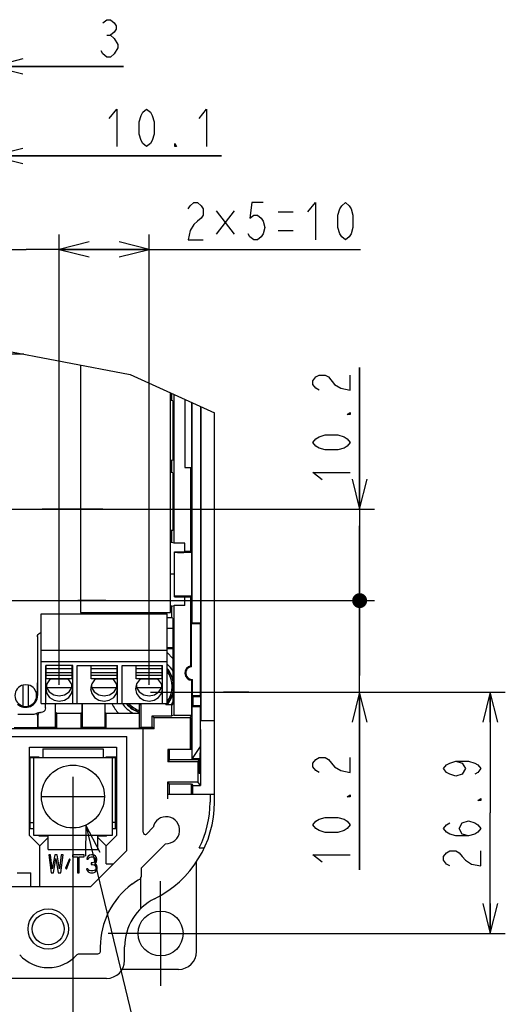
# Model space of a CAD drawing. Extents: x 33 to 410, y 12 to 287.
# Tile 13 of 18: x 264 to 296, y 64 to 130. Entities that reach past the tile are written whole.
import ezdxf

# ---------------------------------------------------------------- set-up
doc = ezdxf.new("R2010")
doc.units = 0
doc.header["$LTSCALE"] = 23.1
doc.linetypes.add('CENTER', pattern=[0.6, 0.375, -0.075, 0.075, -0.075])
doc.layers.get('0').update_dxf_attribs({"linetype": 'CONTINUOUS'})
for name, color, linetype in [('ALL_CURVE', 7, 'CONTINUOUS'), ('ALL_DIM', 7, 'CONTINUOUS'), ('ALL_NOTE', 7, 'CONTINUOUS'), ('DEFAULT_1', 7, 'CENTER')]:
    doc.layers.add(name, color=color, linetype=linetype)
doc.dimstyles.get("Standard").update_dxf_attribs({"dimtxt": 2.5, "dimasz": 2.5, "dimexe": 1.25, "dimexo": 0.625, "dimtad": 1, "dimcen": 2.5, "dimazin": 3, "dimtfac": 1, "dimtmove": 0, "dimatfit": 3})

# ---------------------------------------------------------------- blocks, each defined once
blk = doc.blocks.new('_OPEN')
at = {"color": 0, "linetype": 'BYBLOCK'}
for p, q in [((0, 0), (-1, 0.25)), ((-1, -0.25), (0, 0)), ((-1, 0), (0, 0))]:
    blk.add_line(p, q, dxfattribs=at)
blk = doc.blocks.new('*D15')
at = {"layer": 'ALL_DIM', "color": 2, "linetype": 'CONTINUOUS'}
for p, q in [((221.532, 77.459), (221.532, 45.225)), ((267.312, 77.459), (267.312, 45.225)), ((221.532, 46.225), (244.422, 46.225)), ((267.312, 46.225), (244.422, 46.225))]:
    blk.add_line(p, q, dxfattribs=at)
at = {"layer": 'ALL_DIM', "color": 2, "linetype": 'CONTINUOUS', "xscale": 2, "yscale": 2, "zscale": 2, "rotation": 180}
blk.add_blockref('_OPEN', (221.532, 46.225), dxfattribs=at)
at = {"layer": 'ALL_DIM', "color": 2, "linetype": 'CONTINUOUS', "xscale": 2, "yscale": 2, "zscale": 2}
blk.add_blockref('_OPEN', (267.312, 46.225), dxfattribs=at)
blk = doc.blocks.new('*D18')
at = {"layer": 'ALL_DIM', "color": 2, "linetype": 'CONTINUOUS'}
for p, q in [((272.483, 84.678), (296.173, 84.678)), ((295.173, 84.678), (295.173, 76.619)), ((295.173, 68.559), (295.173, 76.619)), ((273.412, 68.559), (296.173, 68.559))]:
    blk.add_line(p, q, dxfattribs=at)
at = {"layer": 'ALL_DIM', "color": 2, "linetype": 'CONTINUOUS', "xscale": 2, "yscale": 2, "zscale": 2}
for p, rotation in [((295.173, 84.678), 90), ((295.173, 68.559), 270)]:
    blk.add_blockref('_OPEN', p, dxfattribs=dict(at, rotation=rotation))
blk = doc.blocks.new('_DOT')
at = {"color": 0, "linetype": 'BYBLOCK'}
blk.add_line((-0.25, 0), (-1, 0), dxfattribs=at)
at = {"color": 0, "linetype": 'BYBLOCK', "const_width": 0.25}
blk.add_lwpolyline([(-0.125, 0, 1), (0.125, 0, 1)], format="xyb", close=True, dxfattribs=at)
blk = doc.blocks.new('*D19')
at = {"layer": 'ALL_DIM', "color": 2, "linetype": 'CONTINUOUS'}
for p, q in [((286.449, 90.798), (286.449, 95.798)), ((286.449, 95.798), (286.449, 87.738)), ((260.532, 90.798), (287.449, 90.798)), ((286.449, 72.816), (286.449, 87.738)), ((272.617, 84.678), (287.449, 84.678)), ((286.449, 84.678), (286.449, 72.816))]:
    blk.add_line(p, q, dxfattribs=at)
at = {"layer": 'ALL_DIM', "color": 2, "linetype": 'CONTINUOUS', "xscale": 2, "yscale": 2, "zscale": 2}
for name, p, rotation in [('_DOT', (286.449, 90.798), 270), ('_OPEN', (286.449, 84.678), 90)]:
    blk.add_blockref(name, p, dxfattribs=dict(at, rotation=rotation))
blk = doc.blocks.new('*D20')
at = {"layer": 'ALL_DIM', "color": 2, "linetype": 'CONTINUOUS'}
for p, q in [((286.449, 96.918), (286.449, 106.369)), ((286.449, 106.369), (286.449, 93.858)), ((256.262, 96.918), (287.449, 96.918)), ((286.449, 85.798), (286.449, 93.858)), ((269.812, 90.798), (287.449, 90.798)), ((286.449, 90.798), (286.449, 85.798))]:
    blk.add_line(p, q, dxfattribs=at)
at = {"layer": 'ALL_DIM', "color": 2, "linetype": 'CONTINUOUS', "xscale": 2, "yscale": 2, "zscale": 2}
for name, p, rotation in [('_OPEN', (286.449, 96.918), 270), ('_DOT', (286.449, 90.798), 90)]:
    blk.add_blockref(name, p, dxfattribs=dict(at, rotation=rotation))
blk = doc.blocks.new('*D21')
at = {"layer": 'ALL_DIM', "color": 2, "linetype": 'CONTINUOUS'}
for p, q in [((266.394, 85.163), (266.394, 115.27)), ((272.394, 85.163), (272.394, 115.27)), ((266.394, 114.27), (269.394, 114.27)), ((272.394, 114.27), (269.394, 114.27)), ((269.394, 114.27), (286.502, 114.27))]:
    blk.add_line(p, q, dxfattribs=at)
at = {"layer": 'ALL_DIM', "color": 2, "linetype": 'CONTINUOUS', "xscale": 2, "yscale": 2, "zscale": 2, "rotation": 180}
blk.add_blockref('_OPEN', (266.394, 114.27), dxfattribs=at)
at = {"layer": 'ALL_DIM', "color": 2, "linetype": 'CONTINUOUS', "xscale": 2, "yscale": 2, "zscale": 2}
blk.add_blockref('_OPEN', (272.394, 114.27), dxfattribs=at)
blk = doc.blocks.new('*D22')
at = {"layer": 'ALL_DIM', "color": 2, "linetype": 'CONTINUOUS'}
for p, q in [((261.972, 85.163), (261.972, 115.27)), ((266.394, 85.163), (266.394, 115.27)), ((261.972, 114.27), (253.266, 114.27)), ((253.266, 114.27), (264.183, 114.27)), ((271.394, 114.27), (264.183, 114.27)), ((266.394, 114.27), (271.394, 114.27))]:
    blk.add_line(p, q, dxfattribs=at)
at = {"layer": 'ALL_DIM', "color": 2, "linetype": 'CONTINUOUS', "xscale": 2, "yscale": 2, "zscale": 2}
blk.add_blockref('_OPEN', (261.972, 114.27), dxfattribs=at)
at = {"layer": 'ALL_DIM', "color": 2, "linetype": 'CONTINUOUS', "xscale": 2, "yscale": 2, "zscale": 2, "rotation": 180}
blk.add_blockref('_OPEN', (266.394, 114.27), dxfattribs=at)
blk = doc.blocks.new('*D23')
at = {"layer": 'ALL_DIM', "color": 2, "linetype": 'CONTINUOUS'}
for p, q in [((260.202, 118.763), (260.202, 127.489)), ((261.972, 85.163), (261.972, 127.489)), ((260.202, 126.489), (255.202, 126.489)), ((255.202, 126.489), (261.087, 126.489)), ((270.69, 126.489), (261.087, 126.489)), ((261.972, 126.489), (270.69, 126.489)), ((260.202, 91.283), (260.202, 112.745))]:
    blk.add_line(p, q, dxfattribs=at)
at = {"layer": 'ALL_DIM', "color": 2, "linetype": 'CONTINUOUS', "xscale": 2, "yscale": 2, "zscale": 2}
blk.add_blockref('_OPEN', (260.202, 126.489), dxfattribs=at)
at = {"layer": 'ALL_DIM', "color": 2, "linetype": 'CONTINUOUS', "xscale": 2, "yscale": 2, "zscale": 2, "rotation": 180}
blk.add_blockref('_OPEN', (261.972, 126.489), dxfattribs=at)
blk = doc.blocks.new('*D25')
at = {"layer": 'ALL_DIM', "color": 2, "linetype": 'CONTINUOUS'}
for p, q in [((255.912, 118.88), (255.912, 121.508)), ((261.972, 118.498), (261.972, 121.508)), ((255.912, 120.508), (250.912, 120.508)), ((250.912, 120.508), (258.942, 120.508)), ((277.232, 120.508), (258.942, 120.508)), ((261.972, 120.508), (277.232, 120.508)), ((255.912, 97.403), (255.912, 113.067))]:
    blk.add_line(p, q, dxfattribs=at)
at = {"layer": 'ALL_DIM', "color": 2, "linetype": 'CONTINUOUS', "xscale": 2, "yscale": 2, "zscale": 2}
blk.add_blockref('_OPEN', (255.912, 120.508), dxfattribs=at)
at = {"layer": 'ALL_DIM', "color": 2, "linetype": 'CONTINUOUS', "xscale": 2, "yscale": 2, "zscale": 2, "rotation": 180}
blk.add_blockref('_OPEN', (261.972, 120.508), dxfattribs=at)

msp = doc.modelspace()

# ---------------------------------------------------------------- linework, layer by layer
at = {"color": 7, "linetype": 'CONTINUOUS'}
for p, q in [((261.78, 107.689), (271.121, 105.905)), ((264.032, 107.259), (262.542, 107.259)), ((267.822, 106.535), (267.822, 90.007)), ((271.121, 105.905), (276.762, 103.354)), ((273.822, 90.007), (273.822, 104.684)), ((273.904, 104.16), (273.904, 104.646)), ((273.904, 104.16), (273.822, 104.16)), ((273.983, 104.144), (273.904, 104.16)), ((273.983, 104.144), (273.983, 100.174)), ((274.062, 94.649), (274.062, 104.575)), ((274.782, 104.249), (274.782, 99.699)), ((275.226, 104.048), (275.226, 99.699)), ((275.276, 89.322), (275.276, 104.026)), ((275.851, 89.322), (275.851, 103.766)), ((275.862, 82.779), (275.862, 103.761)), ((276.762, 77.334), (276.762, 103.354)), ((273.904, 100.158), (273.822, 100.158)), ((273.983, 100.174), (273.904, 100.158)), ((273.904, 99.36), (273.904, 100.158)), ((273.904, 99.36), (273.822, 99.36)), ((273.983, 99.344), (273.904, 99.36)), ((273.983, 99.344), (273.983, 95.494)), ((274.782, 99.699), (275.226, 99.699)), ((275.191, 94.078), (275.191, 99.699)), ((273.904, 95.478), (273.822, 95.478)), ((273.983, 95.494), (273.904, 95.478)), ((273.904, 94.68), (273.904, 95.478)), ((273.904, 94.68), (273.822, 94.68)), ((274.062, 94.649), (273.904, 94.68)), ((274.774, 94.649), (274.062, 94.649)), ((274.761, 94.059), (274.774, 94.078)), ((274.774, 94.078), (274.774, 94.649)), ((275.191, 94.078), (274.774, 94.078)), ((275.191, 94.078), (275.23, 94.022)), ((274.085, 94.059), (274.761, 94.059)), ((274.111, 94.033), (274.085, 94.059)), ((274.085, 91.059), (274.085, 94.059)), ((275.23, 94.022), (274.711, 94.022)), ((275.23, 94.022), (275.23, 91.096)), ((274.085, 92.559), (273.822, 92.559)), ((274.111, 91.085), (274.085, 91.059)), ((274.085, 91.059), (274.761, 91.059)), ((275.23, 91.096), (274.711, 91.096)), ((274.761, 91.059), (274.774, 91.04)), ((275.191, 91.04), (274.774, 91.04)), ((274.774, 90.47), (274.774, 91.04)), ((275.191, 91.04), (275.23, 91.096)), ((275.191, 86.434), (275.191, 91.04)), ((273.904, 90.438), (273.822, 90.438)), ((273.904, 90.438), (274.062, 90.47)), ((273.904, 89.64), (273.904, 90.438)), ((274.774, 90.47), (274.062, 90.47)), ((274.062, 83.136), (274.062, 90.47)), ((265.194, 89.919), (273.594, 89.919)), ((265.194, 83.919), (265.194, 89.919)), ((267.822, 90.007), (273.822, 90.007)), ((273.594, 83.919), (273.594, 89.919)), ((273.904, 89.64), (273.594, 89.64)), ((273.983, 89.624), (273.904, 89.64)), ((273.983, 89.624), (273.983, 83.859)), ((273.594, 88.959), (273.983, 88.959)), ((275.232, 89.259), (275.276, 89.322)), ((275.807, 89.259), (275.232, 89.259)), ((275.232, 86.379), (275.232, 89.259)), ((275.276, 89.322), (275.851, 89.322)), ((275.851, 89.322), (275.807, 89.259)), ((275.807, 89.259), (275.807, 88.959)), ((275.829, 88.959), (275.807, 88.959)), ((275.829, 84.759), (275.829, 88.959)), ((264.941, 88.389), (264.941, 86.579)), ((264.949, 88.393), (264.949, 84.459)), ((273.594, 87.67), (273.983, 87.67)), ((273.983, 87.572), (273.594, 87.565)), ((265.194, 87.48), (273.594, 87.48)), ((273.594, 87.327), (273.983, 86.938)), ((265.194, 86.739), (273.594, 86.739)), ((267.294, 86.463), (265.494, 86.463)), ((265.494, 83.919), (265.494, 86.463)), ((265.524, 85.576), (265.524, 86.459)), ((267.264, 86.238), (265.524, 86.238)), ((267.264, 85.576), (267.264, 86.459)), ((267.294, 83.919), (267.294, 86.463)), ((267.594, 86.463), (270.294, 86.463)), ((267.594, 83.919), (267.594, 86.463)), ((268.524, 85.576), (268.524, 86.459)), ((270.264, 86.238), (268.524, 86.238)), ((270.264, 85.576), (270.264, 86.459)), ((270.294, 83.919), (270.294, 86.463)), ((270.594, 86.463), (273.294, 86.463)), ((270.594, 83.919), (270.594, 86.463)), ((271.524, 85.576), (271.524, 86.459)), ((273.264, 86.238), (271.524, 86.238)), ((273.264, 85.576), (273.264, 86.459)), ((273.294, 83.919), (273.294, 86.463)), ((267.264, 85.984), (265.524, 85.984)), ((267.264, 85.796), (265.524, 85.796)), ((267.264, 85.576), (265.524, 85.576)), ((266.96, 85.541), (265.827, 85.541)), ((270.264, 85.984), (268.524, 85.984)), ((270.264, 85.796), (268.524, 85.796)), ((270.264, 85.576), (268.524, 85.576)), ((269.96, 85.541), (268.827, 85.541)), ((273.264, 85.984), (271.524, 85.984)), ((273.264, 85.796), (271.524, 85.796)), ((273.264, 85.576), (271.524, 85.576)), ((272.96, 85.541), (271.827, 85.541)), ((275.296, 84.459), (275.296, 85.539)), ((263.982, 83.758), (263.982, 85.161)), ((264.342, 83.758), (264.342, 85.161)), ((265.525, 85.059), (265.545, 84.989)), ((265.545, 85.151), (265.545, 84.989)), ((265.545, 84.989), (267.242, 84.989)), ((267.053, 84.701), (267.242, 84.989)), ((267.242, 84.989), (267.242, 85.151)), ((267.242, 84.989), (267.262, 85.059)), ((268.525, 85.059), (268.545, 84.989)), ((268.545, 85.151), (268.545, 84.989)), ((268.545, 84.989), (270.242, 84.989)), ((270.053, 84.701), (270.242, 84.989)), ((270.242, 84.989), (270.242, 85.151)), ((270.242, 84.989), (270.262, 85.059)), ((271.525, 85.059), (271.545, 84.989)), ((271.545, 85.151), (271.545, 84.989)), ((271.545, 84.989), (273.242, 84.989)), ((273.053, 84.701), (273.242, 84.989)), ((273.242, 84.989), (273.242, 85.151)), ((273.242, 84.989), (273.262, 85.059)), ((275.255, 83.136), (275.255, 85.479)), ((275.296, 84.459), (275.807, 84.459)), ((275.296, 84.459), (275.34, 84.396)), ((275.34, 84.396), (275.851, 84.396)), ((275.34, 83.801), (275.34, 84.396)), ((275.807, 84.759), (275.829, 84.759)), ((275.807, 84.759), (275.807, 84.459)), ((275.851, 84.396), (275.807, 84.459)), ((275.851, 83.801), (275.851, 84.396)), ((265.194, 83.919), (273.594, 83.919)), ((265.482, 83.635), (265.482, 83.919)), ((266.142, 83.859), (266.151, 83.919)), ((266.142, 82.337), (266.142, 83.859)), ((266.163, 83.919), (266.152, 83.849)), ((266.152, 83.328), (266.152, 83.849)), ((267.931, 83.328), (267.931, 83.919)), ((267.942, 82.337), (267.942, 83.919)), ((269.442, 83.919), (269.442, 82.337)), ((269.452, 83.328), (269.452, 83.919)), ((271.763, 83.859), (271.831, 83.859)), ((271.763, 82.282), (271.763, 83.859)), ((271.831, 83.859), (271.831, 83.919)), ((271.842, 83.919), (271.842, 82.337)), ((273.501, 83.859), (273.501, 83.919)), ((273.501, 83.859), (273.983, 83.859)), ((273.904, 83.105), (273.904, 83.859)), ((275.277, 83.711), (275.34, 83.801)), ((275.277, 83.711), (275.805, 83.735)), ((275.277, 80.251), (275.277, 83.711)), ((275.34, 83.801), (275.851, 83.801)), ((275.851, 83.801), (275.805, 83.735)), ((275.805, 83.735), (275.805, 81.042)), ((264.702, 83.193), (263.622, 83.193)), ((264.942, 83.133), (264.942, 82.315)), ((264.973, 83.155), (264.973, 82.337)), ((265.05, 83.313), (265.019, 83.313)), ((265.153, 83.335), (265.182, 83.335)), ((266.22, 83.28), (266.152, 83.328)), ((266.22, 83.28), (267.863, 83.28)), ((266.22, 83.28), (266.22, 82.282)), ((267.931, 83.328), (267.863, 83.28)), ((267.863, 82.282), (267.863, 83.28)), ((269.452, 83.328), (269.52, 83.28)), ((269.52, 83.28), (271.763, 83.28)), ((269.52, 82.282), (269.52, 83.28)), ((272.596, 83.105), (273.904, 83.105)), ((272.596, 83.105), (272.742, 82.959)), ((272.596, 82.337), (272.596, 83.105)), ((275.131, 82.959), (272.742, 82.959)), ((272.742, 82.235), (272.742, 82.959)), ((274.062, 83.136), (273.904, 83.105)), ((274.062, 83.136), (275.255, 83.136)), ((275.131, 82.959), (275.255, 83.136)), ((275.131, 82.959), (275.131, 80.859)), ((275.262, 82.959), (275.232, 82.959)), ((275.232, 80.859), (275.232, 82.959)), ((275.262, 80.205), (275.262, 82.959)), ((248.142, 82.261), (271.95, 82.261)), ((263.382, 82.315), (264.942, 82.315)), ((264.942, 82.315), (264.973, 82.337)), ((264.973, 82.337), (266.142, 82.337)), ((266.142, 82.337), (266.22, 82.282)), ((266.22, 82.282), (267.863, 82.282)), ((267.863, 82.282), (267.942, 82.337)), ((267.942, 82.337), (269.442, 82.337)), ((269.442, 82.337), (269.52, 82.282)), ((269.52, 82.282), (271.763, 82.282)), ((271.763, 82.282), (271.842, 82.337)), ((271.842, 82.337), (272.596, 82.337)), ((271.987, 82.235), (271.95, 82.261)), ((272.742, 82.235), (271.987, 82.235)), ((271.987, 82.235), (271.987, 75.335)), ((272.742, 82.235), (272.596, 82.337)), ((275.825, 82.779), (276.762, 82.779)), ((247.842, 81.729), (270.912, 81.729)), ((270.912, 74.109), (270.912, 81.729)), ((275.818, 82.179), (275.818, 78.448)), ((264.402, 81.009), (270.222, 81.009)), ((264.402, 75.099), (264.402, 81.009)), ((270.222, 81.009), (270.222, 75.099)), ((275.805, 81.042), (275.277, 80.251)), ((275.805, 81.042), (275.788, 80.228)), ((265.062, 80.349), (264.402, 80.349)), ((264.702, 80.289), (264.462, 80.289)), ((264.462, 75.549), (264.462, 80.289)), ((264.702, 80.319), (269.922, 80.319)), ((264.702, 75.099), (264.702, 80.319)), ((265.062, 80.319), (265.062, 80.349)), ((265.302, 80.889), (269.322, 80.889)), ((265.302, 80.889), (265.302, 80.319)), ((269.322, 80.889), (269.322, 80.319)), ((270.222, 80.349), (269.502, 80.349)), ((269.502, 80.319), (269.502, 80.349)), ((269.922, 80.319), (269.922, 75.099)), ((270.162, 80.289), (269.922, 80.289)), ((270.162, 75.549), (270.162, 80.289)), ((275.232, 80.859), (273.638, 80.859)), ((273.638, 80.859), (273.638, 80.019)), ((273.739, 80.859), (273.739, 80.164)), ((273.739, 80.164), (273.638, 80.019)), ((275.642, 80.019), (273.638, 80.019)), ((275.743, 80.164), (273.739, 80.164)), ((275.277, 80.228), (275.262, 80.205)), ((275.262, 80.205), (275.772, 80.205)), ((275.277, 80.251), (275.277, 80.228)), ((275.788, 80.228), (275.277, 80.228)), ((275.743, 80.164), (275.642, 80.019)), ((275.642, 80.019), (275.642, 78.699)), ((275.743, 80.164), (275.743, 79.239)), ((275.788, 80.228), (275.772, 80.205)), ((275.772, 79.239), (275.772, 80.205)), ((275.772, 79.239), (275.743, 79.239)), ((273.638, 78.699), (275.642, 78.699)), ((273.739, 78.555), (273.638, 78.699)), ((273.638, 77.559), (273.638, 78.699)), ((273.739, 78.555), (275.232, 78.555)), ((273.739, 78.555), (273.739, 77.859)), ((275.232, 78.555), (275.307, 78.448)), ((275.232, 77.859), (275.232, 78.555)), ((275.307, 78.448), (275.818, 78.448)), ((275.307, 77.859), (275.307, 78.448)), ((275.818, 78.448), (275.642, 78.699)), ((264.402, 78.069), (264.462, 78.069)), ((273.641, 77.859), (276.762, 77.859)), ((276.462, 77.859), (276.462, 77.332)), ((264.462, 75.969), (264.702, 75.969)), ((270.162, 75.969), (269.922, 75.969)), ((264.702, 75.549), (264.402, 75.549)), ((265.092, 74.409), (264.402, 75.099)), ((269.922, 75.099), (264.702, 75.099)), ((265.062, 75.069), (265.062, 75.099)), ((265.662, 75.069), (265.062, 75.069)), ((265.662, 74.169), (265.662, 75.069)), ((269.562, 75.069), (268.962, 75.069)), ((268.962, 74.169), (268.962, 75.069)), ((270.222, 75.099), (269.532, 74.409)), ((269.562, 75.069), (269.562, 75.099)), ((270.222, 75.549), (269.922, 75.549)), ((272.655, 75.63), (272.251, 75.226)), ((265.092, 74.409), (265.632, 74.949)), ((265.092, 71.709), (265.092, 74.409)), ((265.632, 74.949), (265.662, 74.949)), ((268.962, 74.949), (268.992, 74.949)), ((268.992, 74.949), (269.532, 74.409)), ((269.532, 73.209), (269.532, 74.409)), ((271.88, 72.952), (273.489, 74.56)), ((265.662, 74.169), (268.962, 74.169)), ((265.812, 73.809), (265.692, 73.809)), ((265.692, 73.809), (265.852, 72.609)), ((265.932, 72.89), (265.812, 73.809)), ((266.092, 73.809), (265.932, 72.89)), ((266.252, 73.809), (266.092, 73.809)), ((266.412, 72.89), (266.252, 73.809)), ((266.532, 73.809), (266.412, 72.89)), ((266.492, 72.609), (266.652, 73.809)), ((266.652, 73.809), (266.532, 73.809)), ((268.052, 73.809), (267.292, 73.809)), ((267.292, 73.809), (267.292, 73.681)), ((267.292, 73.681), (267.612, 73.681)), ((267.612, 73.681), (267.612, 72.609)), ((267.732, 73.681), (268.052, 73.681)), ((267.732, 72.609), (267.732, 73.681)), ((268.052, 73.681), (268.052, 73.809)), ((268.332, 73.732), (268.252, 73.63)), ((268.412, 73.784), (268.332, 73.732)), ((268.552, 73.809), (268.412, 73.784)), ((268.432, 73.656), (268.532, 73.681)), ((270.912, 74.109), (268.512, 71.709)), ((268.532, 73.681), (268.612, 73.681)), ((268.592, 73.809), (268.552, 73.809)), ((268.732, 73.784), (268.592, 73.809)), ((268.612, 73.681), (268.712, 73.656)), ((268.812, 73.732), (268.732, 73.784)), ((268.892, 73.63), (268.812, 73.732)), ((275.747, 74.277), (276.078, 74.271)), ((266.012, 72.609), (266.172, 73.579)), ((266.172, 73.579), (266.332, 72.609)), ((267.072, 73.554), (266.812, 72.915)), ((266.872, 72.864), (267.132, 73.503)), ((267.132, 73.503), (267.072, 73.554)), ((268.252, 73.63), (268.232, 73.528)), ((268.232, 73.528), (268.332, 73.528)), ((268.332, 73.528), (268.372, 73.605)), ((268.372, 73.605), (268.432, 73.656)), ((268.612, 73.273), (268.532, 73.273)), ((268.532, 73.273), (268.532, 73.171)), ((268.532, 73.171), (268.612, 73.171)), ((268.732, 73.324), (268.612, 73.273)), ((268.612, 73.171), (268.732, 73.145)), ((268.712, 73.656), (268.772, 73.605)), ((268.772, 73.375), (268.732, 73.324)), ((268.732, 73.145), (268.792, 73.094)), ((268.772, 73.605), (268.812, 73.528)), ((268.812, 73.477), (268.772, 73.375)), ((268.772, 73.222), (268.852, 73.298)), ((268.872, 73.171), (268.772, 73.222)), ((268.792, 73.094), (268.832, 72.992)), ((268.812, 73.528), (268.812, 73.477)), ((268.852, 73.298), (268.892, 73.375)), ((268.912, 73.094), (268.872, 73.171)), ((268.912, 73.528), (268.892, 73.63)), ((268.892, 73.375), (268.912, 73.477)), ((268.912, 73.477), (268.912, 73.528)), ((268.932, 72.992), (268.912, 73.094)), ((269.532, 73.209), (270.012, 73.209)), ((275.562, 67.359), (275.562, 73.359)), ((263.592, 72.609), (264.492, 72.609)), ((264.492, 71.709), (264.492, 72.609)), ((265.852, 72.609), (266.012, 72.609)), ((266.332, 72.609), (266.492, 72.609)), ((266.812, 72.915), (266.872, 72.864)), ((267.612, 72.609), (267.732, 72.609)), ((268.312, 72.89), (268.212, 72.89)), ((268.212, 72.89), (268.232, 72.813)), ((268.232, 72.813), (268.272, 72.737)), ((268.272, 72.737), (268.332, 72.686)), ((268.332, 72.839), (268.312, 72.89)), ((268.372, 72.788), (268.332, 72.839)), ((268.332, 72.686), (268.412, 72.635)), ((268.412, 72.762), (268.372, 72.788)), ((268.512, 72.737), (268.412, 72.762)), ((268.412, 72.635), (268.492, 72.609)), ((268.492, 72.609), (268.652, 72.609)), ((268.632, 72.737), (268.512, 72.737)), ((268.732, 72.762), (268.632, 72.737)), ((268.652, 72.609), (268.732, 72.635)), ((268.772, 72.788), (268.732, 72.762)), ((268.732, 72.635), (268.812, 72.686)), ((268.812, 72.839), (268.772, 72.788)), ((268.832, 72.89), (268.812, 72.839)), ((268.812, 72.686), (268.872, 72.737)), ((268.832, 72.992), (268.832, 72.89)), ((268.872, 72.737), (268.912, 72.813)), ((268.912, 72.813), (268.932, 72.89)), ((268.932, 72.89), (268.932, 72.992)), ((271.88, 72.35), (271.88, 72.952)), ((220.332, 71.709), (268.512, 71.709)), ((271.842, 70.23), (271.842, 72.326)), ((268.958, 67.183), (267.699, 67.183)), ((269.138, 67.659), (269.138, 67.363)), ((270.762, 66.759), (270.762, 67.659)), ((274.362, 66.159), (270.593, 66.159)), ((269.562, 65.559), (199.962, 65.559))]:
    msp.add_line(p, q, dxfattribs=at)
at = {"color": 2, "linetype": 'CONTINUOUS'}
for p, q in [((269.297, 96.918), (265.267, 96.918)), ((269.508, 90.798), (267.637, 90.798)), ((279.049, 84.678), (277.365, 84.678))]:
    msp.add_line(p, q, dxfattribs=at)
at = {"color": 7, "linetype": 'CONTINUOUS'}
for points in [[(274.111, 94.033), (274.134, 94.03), (274.195, 94.028), (274.291, 94.025), (274.414, 94.024), (274.558, 94.023), (274.711, 94.022)], [(274.711, 91.096), (274.558, 91.095), (274.414, 91.094), (274.291, 91.093), (274.195, 91.091), (274.134, 91.088), (274.111, 91.085)], [(264.941, 88.389), (264.954, 88.471), (264.991, 88.546), (265.051, 88.606), (265.127, 88.646), (265.194, 88.656)], [(264.941, 86.579), (264.941, 86.227), (264.939, 85.87), (264.936, 85.509), (264.932, 85.151), (264.927, 84.803), (264.92, 84.459)], [(275.232, 86.379), (275.219, 86.398), (275.205, 86.416), (275.191, 86.434)], [(265.883, 85.576), (265.757, 85.498), (265.562, 85.23), (265.494, 84.913)], [(267.294, 84.913), (267.225, 85.23), (267.03, 85.498), (266.904, 85.576)], [(268.883, 85.576), (268.757, 85.498), (268.562, 85.23), (268.494, 84.913)], [(270.294, 84.913), (270.225, 85.23), (270.03, 85.498), (269.904, 85.576)], [(271.883, 85.576), (271.757, 85.498), (271.562, 85.23), (271.494, 84.913)], [(273.294, 84.913), (273.225, 85.23), (273.03, 85.498), (272.904, 85.576)], [(275.296, 85.539), (275.282, 85.519), (275.269, 85.499), (275.255, 85.479)], [(264.342, 85.161), (264.162, 85.183), (263.982, 85.161)], [(265.494, 84.913), (265.562, 84.596), (265.757, 84.327), (266.049, 84.148), (266.394, 84.085), (266.738, 84.148), (267.03, 84.327), (267.225, 84.596), (267.294, 84.913)], [(265.545, 84.989), (265.734, 84.701), (266.034, 84.506), (266.394, 84.437), (266.753, 84.506), (267.053, 84.701)], [(268.494, 84.913), (268.562, 84.596), (268.757, 84.327), (269.049, 84.148), (269.394, 84.085), (269.738, 84.148), (270.03, 84.327), (270.225, 84.596), (270.294, 84.913)], [(268.545, 84.989), (268.734, 84.701), (269.034, 84.506), (269.394, 84.437), (269.753, 84.506), (270.053, 84.701)], [(271.494, 84.913), (271.562, 84.596), (271.757, 84.327), (272.049, 84.148), (272.394, 84.085), (272.738, 84.148), (273.03, 84.327), (273.225, 84.596), (273.294, 84.913)], [(271.545, 84.989), (271.734, 84.701), (272.034, 84.506), (272.394, 84.437), (272.753, 84.506), (273.053, 84.701)], [(263.982, 83.758), (264.162, 83.735), (264.342, 83.758)], [(265.482, 83.635), (265.467, 83.543), (265.424, 83.459), (265.358, 83.393), (265.274, 83.35), (265.182, 83.335)], [(264.841, 83.228), (264.774, 83.202), (264.702, 83.193)], [(264.841, 83.228), (264.936, 83.293), (264.976, 83.308), (265.019, 83.313)], [(264.942, 83.133), (264.95, 83.189), (264.976, 83.239), (265.018, 83.281)], [(265.05, 83.303), (265.007, 83.261), (264.982, 83.211), (264.973, 83.155)], [(265.153, 83.335), (265.097, 83.327), (265.05, 83.303)], [(275.818, 82.179), (275.818, 82.334), (275.819, 82.479), (275.82, 82.603), (275.821, 82.699), (275.823, 82.759), (275.825, 82.779)], [(273.638, 77.559), (273.638, 77.652), (273.638, 77.735), (273.639, 77.802), (273.64, 77.844), (273.641, 77.859)], [(271.242, 71.849), (271.408, 71.968), (271.556, 72.067), (271.676, 72.143), (271.767, 72.198), (271.824, 72.231), (271.842, 72.243)], [(271.842, 72.326), (271.851, 72.333), (271.88, 72.35)], [(267.699, 67.183), (267.65, 67.176), (267.604, 67.156), (267.566, 67.124)], [(269.138, 67.363), (269.129, 67.307), (269.103, 67.257), (269.063, 67.217), (269.013, 67.192), (268.958, 67.183)]]:
    msp.add_lwpolyline(points, dxfattribs=at)
for centre, radius in [((267.312, 77.709), 2.1), ((265.662, 68.859), 1.35), ((265.662, 68.859), 1.063), ((273.162, 68.559), 1.5)]:
    msp.add_circle(centre, radius, dxfattribs=at)
for centre, radius, start, end in [((272.262, 85.059), 1.8, 16.5123, 42.05531), ((272.262, 85.059), 1.77, 12.71806, 40.99106), ((272.262, 85.059), 2.009, 30.66758, 48.27228), ((275.262, 85.959), 0.48, 98.43081, 269.21244), ((275.262, 85.959), 0.421, 93.9906, 274.6904), ((272.262, 85.059), 1.68, 322.51021, 37.47844), ((264.162, 84.459), 0.724, 104.38727, 255.61282), ((264.162, 84.459), 0.724, 284.38727, 75.61282), ((264.162, 84.459), 0.788, 226.01421, 360), ((272.262, 85.059), 1.77, 317.13416, 347.28194), ((272.262, 85.059), 1.8, 318.01711, 343.4877), ((272.262, 85.059), 2.611, 205.90827, 223.15755), ((272.262, 85.059), 2.009, 214.63253, 242.81574), ((272.262, 85.059), 1.8, 219.38156, 253.88412), ((272.262, 85.059), 1.77, 220.21833, 253.59939), ((272.262, 85.059), 1.68, 222.88245, 252.73511), ((272.262, 85.059), 2.009, 323.15028, 329.33242), ((269.562, 77.334), 7.2, 296.3878, 360), ((269.568, 77.332), 6.894, 333.68921, 360), ((273.539, 75.459), 0.9, 266.81031, 169.06354), ((272.142, 75.335), 0.154, 180, 315), ((274.362, 67.659), 5.224, 126.67363, 180), ((274.362, 67.659), 3.6, 116.3878, 180), ((265.662, 68.859), 2.576, 222.334, 317.666), ((274.362, 67.359), 1.2, 270, 360), ((269.562, 66.759), 1.2, 270, 360)]:
    msp.add_arc(centre, radius, start, end, dxfattribs=at)
at = {"layer": 'ALL_CURVE', "color": 40, "linetype": 'CONTINUOUS'}
for p, q in [((267.312, 79.029), (267.312, 76.389)), ((265.234, 77.709), (269.389, 77.709))]:
    msp.add_line(p, q, dxfattribs=at)
at = {"layer": 'ALL_DIM', "color": 2, "linetype": 'CONTINUOUS'}
for p, q in [((269.565, 128.572), (269.815, 128.572)), ((278.064, 116.848), (276.877, 115.286)), ((276.877, 116.848), (278.064, 115.286)), ((281.002, 116.77), (282.002, 116.77)), ((281.002, 115.52), (282.002, 115.52))]:
    msp.add_line(p, q, dxfattribs=at)
for points in [[(269.315, 129.406), (269.565, 129.614), (269.815, 129.614), (270.065, 129.406), (270.19, 129.197), (270.19, 128.989), (270.065, 128.781), (269.815, 128.572), (270.065, 128.364)], [(270.065, 128.364), (270.315, 127.947), (270.315, 127.739)], [(270.315, 127.739), (270.065, 127.322), (269.815, 127.114), (269.565, 127.114), (269.315, 127.322), (269.19, 127.531)], [(269.732, 123.008), (270.232, 123.633), (270.232, 121.133)], [(272.232, 121.133), (271.982, 121.342), (271.857, 121.55), (271.732, 121.967), (271.732, 122.8), (271.857, 123.217), (271.982, 123.425), (272.232, 123.633), (272.482, 123.425), (272.607, 123.217), (272.732, 122.8), (272.732, 121.967), (272.607, 121.55), (272.482, 121.342), (272.232, 121.133)], [(275.732, 123.008), (276.232, 123.633), (276.232, 121.133)], [(274.232, 121.133), (274.107, 121.133), (274.107, 121.342), (274.232, 121.133)], [(275.002, 116.978), (275.127, 117.187), (275.377, 117.395), (275.627, 117.395), (275.877, 117.187), (276.002, 116.978), (276.002, 116.562), (275.877, 116.353), (275.627, 116.145), (275.377, 115.937), (275.127, 115.52), (275.002, 114.895), (276.002, 114.895)], [(280.002, 117.395), (279.252, 117.395), (279.127, 116.353), (279.377, 116.562), (279.627, 116.562), (279.877, 116.353), (280.002, 116.145), (280.127, 115.728), (280.002, 115.312), (279.877, 115.103), (279.627, 114.895), (279.377, 114.895), (279.127, 115.103), (279.002, 115.312)], [(283.002, 116.77), (283.502, 117.395), (283.502, 114.895)], [(285.502, 114.895), (285.252, 115.103), (285.127, 115.312), (285.002, 115.728), (285.002, 116.562), (285.127, 116.978), (285.252, 117.187), (285.502, 117.395), (285.752, 117.187), (285.877, 116.978), (286.002, 116.562), (286.002, 115.728), (285.877, 115.312), (285.752, 115.103), (285.502, 114.895)], [(283.74, 104.869), (283.532, 104.994), (283.324, 105.244), (283.324, 105.494), (283.532, 105.744), (283.74, 105.869), (284.157, 105.869), (284.365, 105.744), (284.782, 105.244)], [(284.782, 105.244), (285.199, 104.994), (285.824, 104.869), (285.824, 105.869)], [(285.824, 103.369), (285.824, 103.244), (285.615, 103.244), (285.824, 103.369)], [(285.824, 101.369), (285.615, 101.119), (285.407, 100.994), (284.99, 100.869), (284.157, 100.869), (283.74, 100.994), (283.532, 101.119), (283.324, 101.369), (283.532, 101.619), (283.74, 101.744), (284.157, 101.869), (284.99, 101.869), (285.407, 101.744), (285.615, 101.619), (285.824, 101.369)], [(283.949, 98.869), (283.324, 99.369), (285.824, 99.369)], [(283.74, 79.316), (283.532, 79.441), (283.324, 79.691), (283.324, 79.941), (283.532, 80.191), (283.74, 80.316), (284.157, 80.316), (284.365, 80.191), (284.574, 79.941), (284.782, 79.691), (285.199, 79.441), (285.824, 79.316), (285.824, 80.316)], [(292.881, 80.075), (293.298, 79.95), (293.506, 79.575), (293.298, 79.2), (292.881, 79.075), (292.464, 79.2), (292.256, 79.325), (292.048, 79.575), (292.256, 79.825), (292.464, 79.95), (292.881, 80.075), (293.714, 80.075), (294.131, 79.95), (294.339, 79.825), (294.548, 79.575), (294.339, 79.325), (294.131, 79.2)], [(285.824, 77.816), (285.824, 77.691), (285.615, 77.691), (285.824, 77.816)], [(294.548, 77.575), (294.548, 77.45), (294.339, 77.45), (294.548, 77.575)], [(285.824, 75.816), (285.615, 75.566), (285.407, 75.441), (284.99, 75.316), (284.157, 75.316), (283.74, 75.441), (283.532, 75.566), (283.324, 75.816), (283.532, 76.066), (283.74, 76.191), (284.157, 76.316), (284.99, 76.316), (285.407, 76.191), (285.615, 76.066), (285.824, 75.816)], [(293.714, 75.075), (293.298, 75.2), (293.089, 75.575), (293.298, 75.95), (293.714, 76.075), (294.131, 75.95), (294.339, 75.825), (294.548, 75.575), (294.339, 75.325), (294.131, 75.2), (293.714, 75.075), (292.881, 75.075), (292.464, 75.2), (292.256, 75.325), (292.048, 75.575), (292.256, 75.825), (292.464, 75.95)], [(283.949, 73.316), (283.324, 73.816), (285.824, 73.816)], [(292.464, 73.075), (292.256, 73.2), (292.048, 73.45), (292.048, 73.7), (292.256, 73.95), (292.464, 74.075), (292.881, 74.075), (293.089, 73.95), (293.298, 73.7), (293.506, 73.45), (293.923, 73.2), (294.548, 73.075), (294.548, 74.075)]]:
    msp.add_lwpolyline(points, dxfattribs=at)
at = {"layer": 'ALL_NOTE', "color": 2, "linetype": 'CONTINUOUS'}
msp.add_line((268.168, 75.792), (275.274, 46.385), dxfattribs=at)
msp.add_lwpolyline([(269.124, 73.965), (268.168, 75.792), (268.152, 73.73)], dxfattribs=at)
at = {"layer": 'DEFAULT_1', "color": 7, "linetype": 'CENTER'}
for q in [(273.162, 72.059), (269.662, 68.559), (276.662, 68.559), (273.162, 65.059)]:
    msp.add_line((273.162, 68.559), q, dxfattribs=at)

# ---------------------------------------------------------------- dimensions: what is measured, and where the dimension line sits
at = {"layer": 'ALL_DIM', "color": 2, "linetype": 'CONTINUOUS'}
for base, p1, p2, angle, picture, middle in [((260.202, 126.489), (261.972, 85.163), (260.202, 91.283), 180, '*D23', (268.69, 127.114)), ((255.912, 120.508), (261.972, 118.498), (255.912, 97.403), 180, '*D25', (269.232, 121.133)), ((261.972, 114.27), (266.394, 85.163), (261.972, 85.163), 180, '*D22', (253.266, 114.895)), ((266.394, 114.27), (272.394, 85.163), (266.394, 85.163), 180, '*D21', (274.502, 114.895)), ((295.173, 84.678), (273.412, 68.559), (272.483, 84.678), 90, '*D18', (294.548, 72.575))]:
    dim = msp.add_linear_dim(base=base, p1=p1, p2=p2, angle=angle, dimstyle='Standard', dxfattribs=at)
    dim.commit()
    dim.dimension.update_dxf_attribs({"geometry": picture, "text_midpoint": middle, "dimtype": 128})
for base, p1, p2, override, picture, middle in [((286.449, 96.918), (269.812, 90.798), (256.262, 96.918), {"dimblk1": 'DOT', "dimsah": 1}, '*D20', (285.824, 98.369)), ((286.449, 90.798), (272.617, 84.678), (260.532, 90.798), {"dimblk2": 'DOT', "dimsah": 1}, '*D19', (285.824, 72.816))]:
    dim = msp.add_linear_dim(base=base, p1=p1, p2=p2, angle=90, dimstyle='Standard', override=override, dxfattribs=at)
    dim.commit()
    dim.dimension.update_dxf_attribs({"geometry": picture, "text_midpoint": middle, "dimtype": 128})
dim = msp.add_linear_dim(base=(267.312, 46.225), p1=(221.532, 77.459), p2=(267.312, 77.459), dimstyle='Standard', dxfattribs=at)
dim.commit()
dim.dimension.update_dxf_attribs({"geometry": '*D15', "text_midpoint": (234.908, 46.85), "dimtype": 128})

doc.saveas('drawing.dxf')
